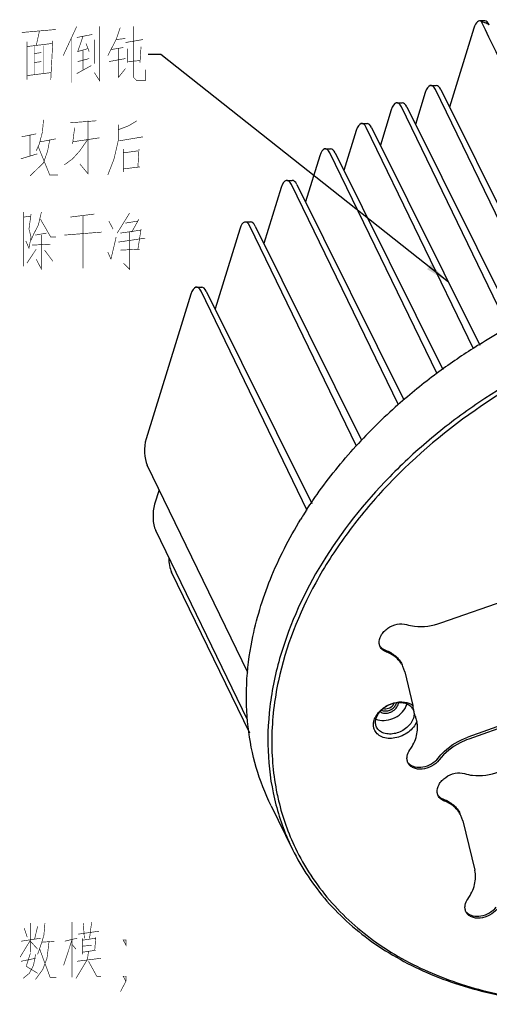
# Model space of a CAD drawing. Header units: millimetres. Extents: x 0 to 420, y 0 to 297.
# Tile 13 of 18: x 321 to 358, y 85 to 164. Entities that reach past the tile are written whole.
import ezdxf

# ---------------------------------------------------------------- set-up
doc = ezdxf.new("R2010")
doc.units = ezdxf.units.MM
doc.header["$LTSCALE"] = 23.1
doc.layers.get('0').update_dxf_attribs({"linetype": 'CONTINUOUS'})
doc.layers.add('13KW_HVAC_SRDXF_CONTINUOUS_LINE', color=7, linetype='CONTINUOUS')
doc.layers.add('13KW_HVAC_SRQ_DXF_TEXT', color=7, linetype='CONTINUOUS')
doc.styles.get("Standard").update_dxf_attribs({"font": 'txt', "width": 0.7})
doc.dimstyles.get("Standard").update_dxf_attribs({"dimtxt": 3, "dimasz": 2, "dimexe": 1.5, "dimexo": 1, "dimtad": 1, "dimdsep": 46, "dimtxsty": 'Standard', "dimblk": '_FILLED', "dimblk1": '_FILLED', "dimblk2": '_FILLED', "dimcen": 0.09, "dimazin": 2, "dimtol": 1, "dimtp": 0.01, "dimtm": 0.01, "dimtfac": 1, "dimtofl": 0, "dimtmove": 0, "dimatfit": 3, "dimldrblk": '_FILLED', "dimfxl": 0, "dimtolj": 1, "dimarcsym": 0})

# ---------------------------------------------------------------- blocks, each defined once
blk = doc.blocks.new('_FILLED')
at = {"color": 0, "linetype": 'ByBlock'}
blk.add_solid([(0, 0), (-1, 0.125), (-1, -0.125)], dxfattribs=at)

msp = doc.modelspace()

# ---------------------------------------------------------------- linework, layer by layer
at = {"layer": '13KW_HVAC_SRDXF_CONTINUOUS_LINE', "color": 7, "linetype": 'Continuous'}
for p, q in [((357.1519, 163.0997), (355.1877, 156.7437)), ((358.0261, 163.6673), (357.6073, 163.6673)), ((357.7587, 163.6151), (357.7888, 163.5527)), ((353.7014, 158.4793), (354.1202, 158.4793)), ((353.246, 157.9117), (352.4566, 155.3572)), ((362.6764, 140.3749), (354.0609, 158.1542)), ((354.4869, 158.1542), (363.2058, 140.607)), ((350.9703, 157.0927), (351.3891, 157.0927)), ((359.9366, 139.0062), (351.3298, 156.7677)), ((351.7558, 156.7677), (360.455, 139.26)), ((350.5149, 156.5251), (349.6378, 153.6869)), ((348.1515, 155.4224), (348.5703, 155.4224)), ((347.6961, 154.8549), (346.7071, 151.6546)), ((357.1269, 137.3171), (348.511, 155.0974)), ((348.937, 155.0974), (357.6285, 137.6053)), ((344.7654, 152.8226), (343.621, 149.1193)), ((345.2208, 153.3902), (345.6396, 153.3902)), ((354.1963, 135.2848), (345.5803, 153.0651)), ((346.0063, 153.0651), (354.6631, 135.6429)), ((342.1347, 150.8548), (342.5535, 150.8548)), ((351.0884, 132.7942), (342.4942, 150.5298)), ((342.9202, 150.5298), (351.5256, 133.2109)), ((341.6793, 150.2873), (340.284, 145.7722)), ((338.7977, 147.5077), (339.2165, 147.5077)), ((338.3423, 146.9401), (336.3619, 140.5316)), ((347.7288, 129.4939), (339.1572, 147.1827)), ((339.5832, 147.1827), (348.1332, 129.9753)), ((334.8756, 142.2671), (335.2944, 142.2671)), ((343.7729, 124.3229), (335.2351, 141.9421)), ((335.661, 141.9421), (344.1386, 124.8806)), ((334.4202, 141.6995), (330.8229, 130.0587)), ((338.9845, 111.2915), (330.9116, 127.9513)), ((331.8658, 125.9822), (331.5061, 124.8181)), ((338.9756, 107.4791), (331.5948, 122.7107)), ((339.1439, 106.402), (332.8631, 119.3636)), ((354.5068, 115.2693), (362.9853, 118.2645)), ((351.6107, 111.3396), (351.4534, 111.7776)), ((351.6107, 111.3396), (352.2572, 108.6378)), ((364.489, 108.8533), (356.6644, 106.089)), ((364.5653, 108.6979), (356.7406, 105.9336)), ((340.8586, 100.5774), (342.5821, 97.0653)), ((356.2667, 99.3575), (356.1095, 99.795)), ((356.2667, 99.3575), (357.2189, 95.3821))]:
    msp.add_line(p, q, dxfattribs=at)
for centre, radius, start, end in [((357.138, 161.2473), 2.4488, 67.858054, 69.775197), ((383.8186, 95.2748), 49.8396, 118.933394, 121.786387), ((383.1765, 96.2722), 48.6533, 122.408895, 126.617094), ((383.6504, 95.5493), 49.5177, 121.788307, 122.423526), ((382.0212, 97.7913), 46.7449, 126.59105, 131.494741), ((379.9783, 100.0414), 43.7061, 131.443178, 137.662141), ((373.6331, 105.0416), 35.6122, 147.659984, 148.565876), ((373.9603, 104.8352), 35.999, 147.337064, 147.661036), ((350.6107, 109.0509), 1.1995, 342.818601, 345.885563), ((351.4775, 107.9428), 0.864, 26.230298, 40.922419), ((350.7801, 106.9181), 1.7238, 148.819955, 155.185097), ((365.4266, 111.5065), 13.5146, 195.894968, 196.51425), ((369.7477, 112.7878), 18.0216, 196.514977, 197.090955), ((349.7821, 108.6781), 1.245, 246.072972, 253.249195), ((373.2103, 113.8443), 21.6419, 197.070333, 197.416381), ((360.4492, 105.5027), 19.518, 191.695679, 193.452223), ((359.9504, 105.3759), 19.0034, 193.430288, 205.632866)]:
    msp.add_arc(centre, radius, start, end, dxfattribs=at)
for centre, major_axis, ratio, start_param, end_param in [((357.6037, 162.1673), (0.0042, 1.5), 0.3864197, -0.2635134, 0.90108), ((322.8176, 234.5956), (-72.5362, 149.6948), 0.0033631, -2.210695, -2.0669168), ((358.0297, 162.1673), (-0.0042, 1.5), 0.3924118, -0.6564933, -0.0011028), ((353.6978, 156.9793), (0.0042, 1.5), 0.3864197, 5.613469, 7.1842653), ((354.1238, 156.9793), (-0.0042, 1.5), 0.3924118, -0.6718991, -0.0011027), ((350.9667, 155.5927), (0.0042, 1.5), 0.3864197, 5.613469, 7.1842653), ((351.3927, 155.5927), (-0.0042, 1.5), 0.3924118, -0.6718991, -0.0011027), ((348.1479, 153.9224), (0.0042, 1.5), 0.3864197, 5.613469, 7.1842653), ((348.5739, 153.9224), (-0.0042, 1.5), 0.3924118, -0.6718991, -0.0011027), ((345.2172, 151.8902), (0.0042, 1.5), 0.3864197, 5.613469, 7.1842653), ((345.6432, 151.8902), (-0.0042, 1.5), 0.3924118, -0.6718991, -0.0011027), ((342.1311, 149.3548), (0.0042, 1.5), 0.3864197, 5.613469, 7.1842653), ((342.5571, 149.3548), (-0.0042, 1.5), 0.3924118, -0.6718991, -0.0011027), ((338.7941, 146.0077), (0.0042, 1.5), 0.3864197, 5.613469, 7.1842653), ((339.2201, 146.0077), (-0.0042, 1.5), 0.3924118, -0.6718991, -0.0011027), ((334.872, 140.7671), (0.0042, 1.5), 0.3864197, 5.613469, 7.1842653), ((335.2979, 140.7671), (-0.0042, 1.5), 0.3924118, -0.6718991, -0.0011027), ((331.2747, 129.1263), (0.0042, 1.5), 0.3864197, 0.90108, 2.4718763), ((331.9579, 123.8857), (0.0042, 1.5), 0.3864197, 0.90108, 2.4718763), ((333.2262, 120.5386), (0.0042, 1.5), 0.3864197, -4.7057286, -3.811309)]:
    msp.add_ellipse(centre, major_axis=major_axis, ratio=ratio, start_param=start_param, end_param=end_param, dxfattribs=at)
for points in [[(357.9845, 163.5451), (357.9106, 163.5723), (357.8352, 163.596), (357.7587, 163.6151)], [(358.3856, 163.3565), (358.2811, 163.4166), (358.1725, 163.4701), (358.0609, 163.5155)], [(349.6229, 113.3588), (349.5838, 113.4386), (349.5582, 113.5263), (349.5474, 113.6145)], [(349.5919, 113.4342), (349.6377, 113.3633), (349.6957, 113.2992), (349.7608, 113.2455)], [(351.0658, 108.6966), (351.0834, 108.7532), (351.0933, 108.8131), (351.0932, 108.8724)], [(349.143, 107.4533), (349.1628, 107.5176), (349.1873, 107.5805), (349.2154, 107.6416)], [(354.2783, 101.3764), (354.2392, 101.4562), (354.2137, 101.5438), (354.2028, 101.632)], [(354.2473, 101.4518), (354.2931, 101.3809), (354.3512, 101.3168), (354.4163, 101.2631)]]:
    msp.add_open_spline(points, degree=3, dxfattribs=at)
for points, knots in [([(366.0456, 137.2485), (362.9613, 135.9237), (357.1254, 132.69), (350.8677, 127.3108), (346.8254, 122.4119), (343.6519, 117.45), (342.0382, 113.3606), (341.4496, 110.612)], [0, 0, 0, 0, 0.2684665, 0.5295022, 0.6547129, 0.7751936, 1, 1, 1, 1]), ([(365.9058, 137.5732), (362.9838, 136.3181), (358.7827, 134.0217), (353.7531, 130.2356), (349.3041, 126.1307), (344.7914, 120.4606), (342.3868, 115.2616), (341.6226, 112.6571)], [0, 0, 0, 0, 0.2663658, 0.3978236, 0.526653, 0.772653, 1, 1, 1, 1]), ([(343.6541, 124.2638), (343.9446, 124.7169), (345.1707, 126.5385), (346.5557, 128.2521), (347.6714, 129.4775)], [0, 0, 0, 0, 0.2451525, 1, 1, 1, 1]), ([(339.336, 113.8784), (339.6673, 115.5515), (340.7004, 118.9317), (342.3059, 122.0736), (343.2473, 123.614)], [0, 0, 0, 0, 0.4857992, 1, 1, 1, 1]), ([(349.5474, 113.6145), (349.5204, 113.8344), (349.6216, 114.1998), (349.9153, 114.5871), (350.3298, 114.94), (350.9549, 115.2097), (351.508, 115.2093), (351.7489, 115.1349)], [0, 0, 0, 0, 0.2185983, 0.344634, 0.4786582, 0.751253, 1, 1, 1, 1]), ([(351.7489, 115.1349), (351.9562, 115.0709), (352.8715, 114.8859), (353.835, 115.0319), (354.5068, 115.2693)], [0, 0, 0, 0, 0.2334035, 1, 1, 1, 1]), ([(340.8586, 100.5774), (340.3749, 101.563), (339.5734, 103.6383), (338.9184, 106.9441), (338.8142, 110.3978), (339.106, 112.7169), (339.336, 113.8784)], [0, 0, 0, 0, 0.2419011, 0.4872444, 0.7391213, 1, 1, 1, 1]), ([(350.1221, 112.9275), (350.0137, 112.9684), (349.8137, 113.0804), (349.6705, 113.2617), (349.6229, 113.3588)], [0, 0, 0, 0, 0.5173349, 1, 1, 1, 1]), ([(349.7608, 113.2455), (349.7813, 113.2286), (349.8691, 113.1626), (349.9681, 113.1122), (350.0458, 113.0829)], [0, 0, 0, 0, 0.2428866, 1, 1, 1, 1]), ([(341.6226, 112.6571), (341.2271, 111.3092), (340.6554, 108.6054), (340.5151, 104.5381), (341.1203, 100.643), (342.0205, 98.2097), (342.5821, 97.0653)], [0, 0, 0, 0, 0.2639154, 0.5164555, 0.7605042, 1, 1, 1, 1]), ([(350.0458, 113.0829), (350.3349, 112.9739), (350.8681, 112.6754), (351.2502, 112.1918), (351.3771, 111.933)], [0, 0, 0, 0, 0.517317, 1, 1, 1, 1]), ([(351.4534, 111.7776), (351.3264, 112.0364), (350.9444, 112.52), (350.4112, 112.8185), (350.1221, 112.9275)], [0, 0, 0, 0, 0.482683, 1, 1, 1, 1]), ([(341.4496, 110.612), (341.1244, 109.0936), (340.7593, 106.0548), (341.0352, 103.001), (341.3364, 101.5462)], [0, 0, 0, 0, 0.5110557, 1, 1, 1, 1]), ([(349.297, 107.6087), (349.3806, 107.8793), (349.7495, 108.3893), (350.4225, 108.7675), (351.027, 108.8923), (351.4621, 108.8783), (351.8456, 108.7565), (352.0516, 108.5996), (352.1304, 108.5087)], [0, 0, 0, 0, 0.2467002, 0.5201291, 0.6546039, 0.7804609, 0.8952276, 1, 1, 1, 1]), ([(349.3053, 107.8106), (349.4535, 108.056), (349.8775, 108.4917), (350.68, 108.8788), (351.5293, 108.9728), (352.0614, 108.7889), (352.2572, 108.6378)], [0, 0, 0, 0, 0.2553739, 0.5250772, 0.7797308, 1, 1, 1, 1]), ([(349.4233, 107.4859), (349.6415, 107.42), (350.1361, 107.3991), (350.8385, 107.6299), (351.4291, 108.068), (351.6906, 108.4827), (351.7566, 108.6966)], [0, 0, 0, 0, 0.2397496, 0.503095, 0.7645998, 1, 1, 1, 1]), ([(349.6115, 108.1447), (349.7148, 108.0643), (350.0048, 107.9768), (350.372, 108.0451), (350.6526, 108.1848), (350.8912, 108.3694), (351.0239, 108.5607), (351.0658, 108.6966)], [0, 0, 0, 0, 0.2239272, 0.4852074, 0.6223017, 0.7567484, 1, 1, 1, 1]), ([(349.8668, 108.3849), (350.0025, 108.3454), (350.3122, 108.3757), (350.5647, 108.5477), (350.6576, 108.6646)], [0, 0, 0, 0, 0.4862333, 1, 1, 1, 1]), ([(350.6576, 108.6646), (350.6676, 108.6772), (350.7043, 108.7269), (350.7339, 108.782), (350.75, 108.8248)], [0, 0, 0, 0, 0.2601417, 1, 1, 1, 1]), ([(352.2734, 108.4784), (352.2714, 108.4931), (352.2644, 108.546), (352.2594, 108.5993), (352.2572, 108.6378)], [0, 0, 0, 0, 0.277511, 1, 1, 1, 1]), ([(352.3577, 108.0689), (352.3477, 108.1084), (352.3149, 108.2438), (352.2873, 108.3807), (352.2734, 108.4784)], [0, 0, 0, 0, 0.2920999, 1, 1, 1, 1]), ([(352.2525, 108.3246), (352.3043, 108.2192), (352.3648, 107.9754), (352.3276, 107.7291), (352.2905, 107.6087)], [0, 0, 0, 0, 0.4825643, 1, 1, 1, 1]), ([(352.4288, 107.8052), (352.4223, 107.8281), (352.3976, 107.9157), (352.3741, 108.0037), (352.3577, 108.0689)], [0, 0, 0, 0, 0.2613479, 1, 1, 1, 1]), ([(349.1426, 106.7325), (349.1132, 106.8155), (349.0889, 106.9332), (349.0843, 107.0514), (349.0844, 107.0816)], [0, 0, 0, 0, 0.7446754, 1, 1, 1, 1]), ([(349.0844, 107.0816), (349.0844, 107.1122), (349.0897, 107.2379), (349.1149, 107.3625), (349.143, 107.4533)], [0, 0, 0, 0, 0.2433145, 1, 1, 1, 1]), ([(352.5636, 107.3572), (352.4326, 107.0182), (351.9142, 106.4086), (351.023, 106.0134), (350.2668, 105.9646), (349.7606, 106.0772), (349.3566, 106.3354), (349.1906, 106.5965), (349.1426, 106.7325)], [0, 0, 0, 0, 0.2575746, 0.5363464, 0.6685781, 0.7890825, 0.8977914, 1, 1, 1, 1]), ([(349.2462, 107.2795), (349.2461, 107.3066), (349.2501, 107.4179), (349.2722, 107.5283), (349.297, 107.6087)], [0, 0, 0, 0, 0.2432055, 1, 1, 1, 1]), ([(349.3349, 106.8929), (349.2914, 106.9816), (349.254, 107.1128), (349.2464, 107.2455), (349.2462, 107.2795)], [0, 0, 0, 0, 0.7437905, 1, 1, 1, 1]), ([(352.2905, 107.6087), (352.1998, 107.3153), (351.7846, 106.7701), (351.038, 106.3962), (350.385, 106.3146), (349.9345, 106.3803), (349.5609, 106.5712), (349.3901, 106.7805), (349.3349, 106.8929)], [0, 0, 0, 0, 0.2518032, 0.5295359, 0.6634442, 0.786458, 0.8973532, 1, 1, 1, 1]), ([(352.0061, 105.0537), (352.2513, 105.4045), (352.6193, 106.1452), (352.652, 106.9879), (352.5636, 107.3572)], [0, 0, 0, 0, 0.5298124, 1, 1, 1, 1]), ([(354.2771, 104.4057), (354.4226, 104.5933), (355.0868, 105.3186), (355.9632, 105.8413), (356.6644, 106.089)], [0, 0, 0, 0, 0.2420185, 1, 1, 1, 1]), ([(356.7406, 105.9336), (356.5035, 105.8498), (355.603, 105.4604), (354.8004, 104.8265), (354.3533, 104.2503)], [0, 0, 0, 0, 0.2564272, 1, 1, 1, 1]), ([(351.775, 104.4039), (351.7761, 104.4582), (351.8014, 104.6897), (351.9045, 104.9082), (352.0061, 105.0537)], [0, 0, 0, 0, 0.2344563, 1, 1, 1, 1]), ([(351.8567, 104.0231), (351.8139, 104.1102), (351.7787, 104.2399), (351.7743, 104.3704), (351.775, 104.4039)], [0, 0, 0, 0, 0.7431979, 1, 1, 1, 1]), ([(354.3533, 104.2503), (354.1934, 104.0442), (353.7719, 103.7033), (353.1369, 103.5014), (352.6312, 103.5079), (352.2975, 103.5978), (352.0255, 103.7693), (351.9, 103.935), (351.8567, 104.0231)], [0, 0, 0, 0, 0.2703908, 0.544532, 0.6725028, 0.7902745, 0.8982222, 1, 1, 1, 1]), ([(351.9049, 103.9954), (352.0323, 103.8546), (352.4203, 103.6499), (353.0905, 103.6535), (353.7572, 103.9028), (354.1324, 104.2193), (354.2771, 104.4057)], [0, 0, 0, 0, 0.2135067, 0.4628218, 0.7346671, 1, 1, 1, 1]), ([(354.2028, 101.632), (354.1758, 101.8519), (354.2769, 102.2172), (354.5706, 102.6046), (354.985, 102.9575), (355.6101, 103.2273), (356.1632, 103.227), (356.4041, 103.1526)], [0, 0, 0, 0, 0.2185879, 0.3446189, 0.4786405, 0.7512392, 1, 1, 1, 1]), ([(356.4041, 103.1526), (356.6114, 103.0886), (357.5268, 102.9038), (358.4903, 103.05), (359.1621, 103.2874)], [0, 0, 0, 0, 0.2334071, 1, 1, 1, 1]), ([(354.7777, 100.9451), (354.6693, 100.986), (354.4692, 101.098), (354.3259, 101.2794), (354.2783, 101.3764)], [0, 0, 0, 0, 0.5173434, 1, 1, 1, 1]), ([(354.4163, 101.2631), (354.4369, 101.2461), (354.5246, 101.1802), (354.6237, 101.1298), (354.7015, 101.1005)], [0, 0, 0, 0, 0.242885, 1, 1, 1, 1]), ([(354.7015, 101.1005), (354.9906, 100.9916), (355.5241, 100.693), (355.9063, 100.2093), (356.0332, 99.9504)], [0, 0, 0, 0, 0.5173253, 1, 1, 1, 1]), ([(356.1095, 99.795), (355.9825, 100.0539), (355.6003, 100.5376), (355.0669, 100.8362), (354.7777, 100.9451)], [0, 0, 0, 0, 0.4826747, 1, 1, 1, 1]), ([(342.5821, 97.0653), (343.3156, 95.5705), (345.2231, 92.7208), (349.1591, 89.2542), (354.0216, 86.678), (359.6196, 85.0706), (365.7553, 84.4725), (374.4827, 85.0432), (380.9903, 86.982), (385.1081, 88.8326)], [0, 0, 0, 0, 0.1051031, 0.2135329, 0.3278826, 0.449596, 0.5789113, 0.7150265, 1, 1, 1, 1]), ([(342.8172, 97.155), (343.5361, 95.6598), (345.4149, 92.8066), (349.3143, 89.33), (354.1447, 86.7424), (359.7146, 85.1234), (365.8255, 84.5138), (374.5235, 85.07), (381.0111, 86.9996), (385.1155, 88.8441)], [0, 0, 0, 0, 0.1051212, 0.2135017, 0.3277805, 0.4494394, 0.5787381, 0.7148807, 1, 1, 1, 1]), ([(356.6635, 93.0719), (356.9093, 93.4237), (357.2787, 94.1669), (357.3076, 95.0118), (357.2189, 95.3821)], [0, 0, 0, 0, 0.5298795, 1, 1, 1, 1]), ([(356.4325, 92.4221), (356.4336, 92.4765), (356.4589, 92.7079), (356.5619, 92.9264), (356.6635, 93.0719)], [0, 0, 0, 0, 0.2344572, 1, 1, 1, 1]), ([(356.5142, 92.0415), (356.4715, 92.1286), (356.4362, 92.2582), (356.4318, 92.3886), (356.4325, 92.4221)], [0, 0, 0, 0, 0.743204, 1, 1, 1, 1]), ([(359.011, 92.2689), (358.8511, 92.0627), (358.4296, 91.7218), (357.7945, 91.5199), (357.2888, 91.5263), (356.955, 91.6162), (356.6831, 91.7877), (356.5575, 91.9534), (356.5142, 92.0415)], [0, 0, 0, 0, 0.2703838, 0.544527, 0.6725002, 0.7902738, 0.8982222, 1, 1, 1, 1]), ([(356.5626, 92.0136), (356.69, 91.8729), (357.0781, 91.6682), (357.7483, 91.6719), (358.4149, 91.9214), (358.7901, 92.2379), (358.9347, 92.4243)], [0, 0, 0, 0, 0.2135139, 0.4628361, 0.7346794, 1, 1, 1, 1])]:
    msp.add_open_spline(points, degree=3, knots=knots, dxfattribs=at)
at = {"layer": '13KW_HVAC_SRDXF_CONTINUOUS_LINE', "color": 2, "linetype": 'Continuous'}
msp.add_open_spline([(349.7189, 108.2656), (349.7674, 108.2448), (349.8634, 108.2012), (350.0974, 108.1783), (350.4194, 108.2388), (350.6925, 108.4318), (350.8483, 108.6205), (350.8905, 108.7232), (350.9126, 108.7743)], degree=3, knots=[0, 0, 0, 0, 0.125, 0.25, 0.5, 0.75, 0.875, 1, 1, 1, 1], dxfattribs=at)
msp.add_open_spline([(350.9126, 108.7743), (350.9199, 108.7989), (350.9262, 108.8256), (350.9308, 108.8539)], degree=3, dxfattribs=at)
at = {"layer": '13KW_HVAC_SRQ_DXF_TEXT', "color": 2, "linetype": 'Continuous', "const_width": 0.05}
for points in [[(325.252, 163.226), (324.1687, 160.8872)], [(327.0853, 163.226), (327.0853, 158.8711), (326.6686, 159.5163)], [(328.752, 163.1453), (328.4186, 162.1776), (327.752, 160.8872)], [(329.8353, 163.226), (329.8353, 159.113), (330.0853, 158.8711), (330.752, 158.8711), (330.752, 159.7582)], [(323.5853, 162.984), (320.8353, 162.7421)], [(322.002, 161.6937), (322.252, 162.8227)], [(325.252, 162.3389), (326.502, 162.5808)], [(325.752, 162.4195), (325.3353, 161.2098), (326.1687, 161.4518)], [(321.252, 162.0163), (321.252, 158.9518)], [(323.252, 161.855), (321.252, 161.6131)], [(321.8353, 161.6937), (321.8353, 159.355)], [(322.5853, 161.6937), (322.5853, 159.4356)], [(323.1686, 158.9518), (323.3353, 162.0969)], [(324.8353, 162.2582), (324.8353, 158.7098)], [(326.002, 161.855), (326.252, 161.2098)], [(326.6686, 162.1776), (326.6686, 160.2421)], [(328.002, 161.3711), (329.002, 161.5324)], [(328.4186, 162.1776), (329.1686, 162.2582)], [(329.1686, 161.9356), (330.5853, 162.1776)], [(330.4186, 161.6131), (330.3353, 160.3227)], [(322.4186, 161.1292), (321.8353, 161.0485)], [(325.752, 161.2905), (325.752, 159.7582)], [(328.5853, 161.4518), (328.5853, 159.113)], [(329.3353, 161.4518), (329.3353, 160.3227)], [(321.8353, 160.3227), (322.4186, 160.4034)], [(325.252, 159.4356), (326.4186, 160.0808)], [(325.3353, 160.4034), (326.252, 160.6453)], [(327.8353, 160.4034), (329.1686, 160.6453)], [(329.3353, 160.4034), (330.3353, 160.484)], [(321.252, 159.2743), (323.1686, 159.5163)], [(328.5853, 159.113), (329.1686, 159.8389)], [(322.5853, 155.726), (322.502, 154.7582), (322.252, 153.7905), (322.002, 153.226)], [(324.752, 155.484), (326.8353, 155.6453)], [(326.1687, 155.6453), (326.1687, 151.3711), (325.502, 152.1776)], [(328.5853, 155.3227), (328.5853, 154.0324), (328.252, 152.5808), (327.752, 151.2905)], [(330.0853, 155.6453), (329.4187, 155.2421), (328.5853, 154.9195)], [(320.8353, 154.355), (322.002, 154.5969)], [(321.502, 154.5163), (321.502, 152.8227)], [(325.0853, 155.0808), (324.9187, 153.7905)], [(328.6687, 154.0324), (330.5853, 154.355)], [(323.0853, 154.1131), (322.9187, 153.226), (322.5853, 152.2582), (321.502, 151.2098)], [(322.3353, 153.9518), (323.5853, 154.1937)], [(326.1687, 154.1937), (325.502, 153.226), (324.9187, 152.5808), (324.252, 152.0969)], [(324.9187, 153.9518), (327.0853, 154.2743)], [(320.752, 152.5808), (322.0853, 152.984)], [(322.1687, 153.5485), (323.0853, 151.2905), (323.752, 151.2905)], [(329.002, 153.3872), (329.002, 151.5324)], [(329.002, 153.0647), (330.1687, 153.226)], [(330.252, 153.3872), (330.1687, 151.9356)], [(329.002, 151.7743), (330.3353, 151.9356)], [(321.002, 148.3066), (321.002, 143.9518)], [(321.5853, 148.1453), (321.4186, 146.9356)], [(322.4186, 148.3066), (322.1687, 147.2582), (321.8353, 146.6131), (321.5853, 146.0485)], [(324.752, 147.9034), (326.6686, 148.1453)], [(329.502, 148.226), (328.502, 146.6131)], [(321.002, 147.9034), (321.5853, 147.984)], [(323.1686, 146.2905), (322.3353, 147.7421)], [(325.752, 147.984), (325.752, 143.7905)], [(327.8353, 147.5808), (328.1687, 146.9356)], [(329.1686, 147.4195), (330.1687, 147.5808)], [(330.252, 147.7421), (329.6686, 146.6937)], [(321.4186, 146.9356), (321.5853, 146.2905), (321.4186, 145.4034), (321.1686, 145.9679)], [(321.9186, 146.4518), (322.8353, 146.6131)], [(322.4186, 146.4518), (322.4186, 143.7098), (322.002, 144.5163)], [(324.252, 146.4518), (327.252, 146.6937)], [(328.752, 146.6131), (330.4186, 146.855)], [(329.502, 146.6937), (329.502, 143.7098), (329.002, 144.1937)], [(330.4186, 146.9356), (330.1687, 145.3227)], [(321.6687, 145.6453), (323.1686, 145.726)], [(323.1686, 146.2905), (323.5853, 146.2905)], [(328.002, 144.5163), (328.4186, 146.2905)], [(328.5853, 145.8872), (330.752, 146.2098)], [(322.002, 145.3227), (321.252, 144.1937)], [(322.6686, 145.2421), (323.3353, 144.355)], [(327.752, 145.0808), (328.002, 144.5163)], [(328.752, 145.2421), (330.3353, 145.3227)], [(321.5334, 91.131), (321.5334, 88.7923)], [(322.7001, 91.131), (322.6168, 90.1633), (322.4501, 89.5988), (322.1167, 88.631)], [(324.8668, 91.2117), (324.8668, 86.7762)], [(325.7834, 91.131), (325.8668, 89.9213)], [(326.4501, 91.2117), (326.2834, 89.9213)], [(321.0334, 90.7278), (321.2834, 90.002)], [(322.1167, 90.8891), (321.8668, 89.8407)], [(325.3668, 90.2439), (327.0334, 90.4859)], [(321.5334, 89.7601), (320.7001, 88.3891)], [(320.7834, 89.6794), (322.3668, 89.9213)], [(321.5334, 89.6794), (322.1167, 89.0343)], [(323.0334, 89.6794), (322.8668, 88.3084), (322.5334, 87.4214), (321.9501, 86.6149)], [(322.4501, 89.5988), (323.4501, 89.6794)], [(324.8668, 89.7601), (324.2001, 87.7439)], [(324.2834, 89.6794), (325.2834, 89.9213)], [(324.8668, 89.4375), (325.2001, 89.0343)], [(325.7001, 89.7601), (326.7834, 89.9213)], [(325.7001, 89.9213), (325.7001, 88.631)], [(326.7834, 90.002), (326.7001, 88.9536)], [(329.2001, 89.7869), (329.2001, 89.3703), (328.9814, 89.7869), (329.2001, 89.7869)], [(321.5334, 88.7117), (321.2001, 87.6633), (322.1167, 87.0988)], [(322.2834, 89.0343), (323.1168, 86.7762), (323.6168, 86.7762)], [(326.2001, 88.873), (326.1168, 88.2278), (325.2001, 86.6955)], [(325.7001, 89.2762), (326.4501, 89.3568)], [(325.7001, 88.7923), (326.7834, 88.9536)], [(320.7834, 88.0665), (321.9501, 88.3084)], [(321.9501, 88.631), (321.7834, 87.7439), (321.4501, 87.0988), (320.9501, 86.6955)], [(325.2834, 88.0665), (327.2001, 88.3084)], [(326.2001, 88.0665), (326.8668, 86.8568)], [(326.8668, 86.8568), (327.2001, 86.8568)], [(329.2001, 86.4536), (328.9814, 86.8703), (329.2001, 86.8703), (329.2001, 86.4536), (328.7626, 85.6203)]]:
    msp.add_lwpolyline(points, dxfattribs=at)

# ---------------------------------------------------------------- leaders
at = {"layer": '13KW_HVAC_SRQ_DXF_TEXT', "color": 2, "linetype": 'Continuous'}
msp.add_leader([(355.1145, 142.6648), (332.002, 160.9679), (331.002, 160.9679)], dimstyle='Standard', override={"dimtad": 0}, dxfattribs=at)

doc.saveas('drawing.dxf')
